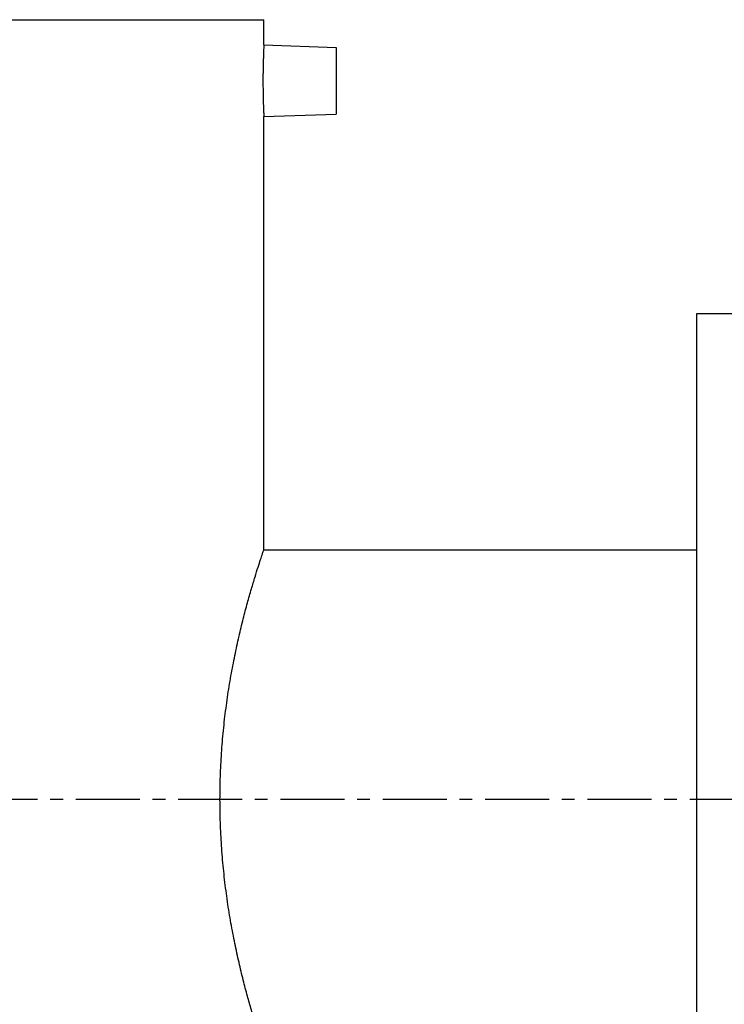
# Model space of a CAD drawing. Header units: millimetres. Extents: x 25 to 524, y 89 to 380.
# Tile 38 of 39: x 152 to 279, y 198 to 375. Entities that reach past the tile are written whole.
import ezdxf

# ---------------------------------------------------------------- set-up
doc = ezdxf.new("R2010")
doc.units = ezdxf.units.MM
doc.header["$LTSCALE"] = 30.734
doc.linetypes.add('CENTER', pattern=[0.6, 0.375, -0.075, 0.075, -0.075])
doc.layers.get('0').update_dxf_attribs({"linetype": 'CONTINUOUS'})
doc.layers.add('DEFAULT_1', color=7, linetype='CENTER')

msp = doc.modelspace()

# ---------------------------------------------------------------- linework, layer by layer
at = {"color": 7, "linetype": 'CONTINUOUS'}
for p, q in [((99.48, 375.36), (196.48, 375.36)), ((196.48, 370.82), (196.48, 375.36)), ((196.48, 370.82), (209.48, 370.36)), ((209.48, 370.36), (209.48, 358.36)), ((196.48, 357.91), (209.48, 358.36)), ((196.48, 279.86), (196.48, 357.91)), ((274.48, 322.36), (274.48, 147.36)), ((300.98, 322.36), (274.48, 322.36)), ((196.48, 279.86), (274.48, 279.86))]:
    msp.add_line(p, q, dxfattribs=at)
for points, start_tangent, end_tangent in [([(196.48, 370.82), (196.47, 370.75), (196.46, 370.56), (196.45, 370.24), (196.43, 369.8), (196.41, 369.25), (196.39, 368.6), (196.36, 367.86), (196.34, 367.06), (196.33, 366.2), (196.32, 365.3), (196.32, 364.38), (196.32, 363.47), (196.33, 362.57), (196.34, 361.71), (196.36, 360.9), (196.38, 360.16), (196.41, 359.51), (196.43, 358.95), (196.45, 358.51), (196.46, 358.18), (196.47, 357.98), (196.48, 357.91)], (-0.631691, -12.897626), (0.631691, -12.897626)), ([(196.48, 189.86), (196.41, 190.06), (196.21, 190.65), (195.89, 191.62), (195.44, 193), (194.89, 194.76), (194.24, 196.92), (193.52, 199.44), (192.77, 202.31), (192, 205.47), (191.25, 208.92), (190.55, 212.6), (189.93, 216.44), (189.41, 220.42), (189, 224.49), (188.73, 228.61), (188.59, 232.78), (188.59, 236.95), (188.73, 241.11), (189, 245.24), (189.41, 249.31), (189.93, 253.28), (190.55, 257.13), (191.25, 260.8), (192, 264.26), (192.77, 267.42), (193.52, 270.28), (194.24, 272.81), (194.89, 274.97), (195.44, 276.73), (195.89, 278.1), (196.21, 279.08), (196.41, 279.67), (196.48, 279.86)], (-29.620247, 86.886058), (29.620247, 86.886058))]:
    msp.add_spline(points, degree=3, dxfattribs=dict(at, start_tangent=start_tangent, end_tangent=end_tangent))
at = {"layer": 'DEFAULT_1', "color": 2, "linetype": 'CENTER'}
msp.add_line((524.48, 234.86), (25.48, 234.86), dxfattribs=at)

doc.saveas('drawing.dxf')
